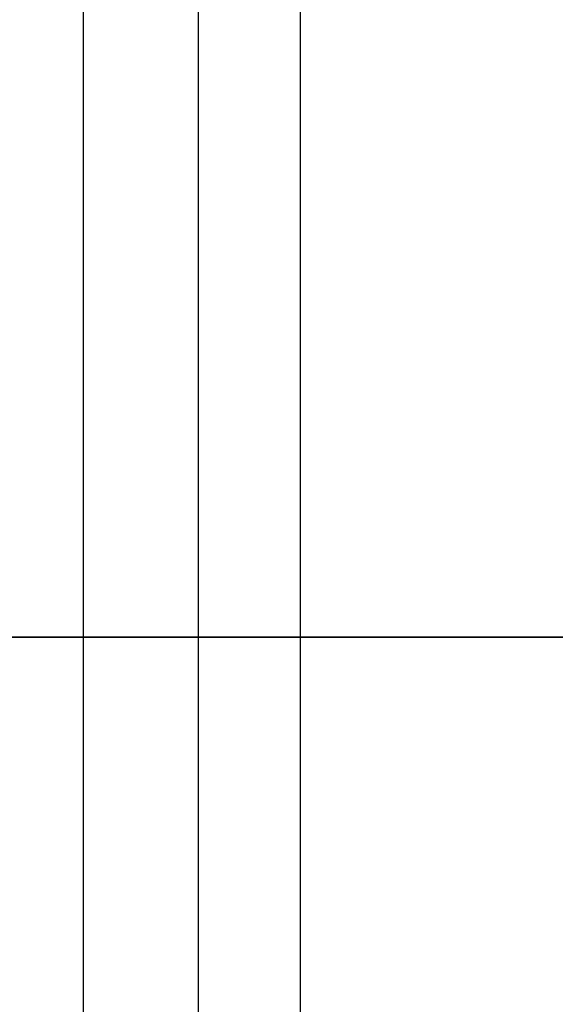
# Model space of a CAD drawing. Header units: millimetres. Extents: x -382 to 385, y -44 to 2191.
# Tile 32 of 256: x -219.9 to -215.7, y -2.88 to 4.84. Entities that reach past the tile are written whole.
import ezdxf

# ---------------------------------------------------------------- set-up
doc = ezdxf.new("R2010")
doc.units = ezdxf.units.MM
for name, color, linetype, true_color in [('ORTHO$6', 7, 'CONTINUOUS', 0xffffff), ('ORTHO$7', 7, 'CONTINUOUS', 0xffffff), ('ORTHO$8', 7, 'CONTINUOUS', 0xffffff)]:
    doc.layers.add(name, color=color, linetype=linetype, true_color=true_color)

msp = doc.modelspace()

# ---------------------------------------------------------------- linework, layer by layer
at = {"layer": 'ORTHO$6', "color": 7, "linetype": 'Continuous'}
for p, q in [((-183.5002, 0, 1509.9998), (-373.5002, 0, 1509.9998)), ((-183.5002, 0, 1525.9998), (-373.5002, 0, 1525.9998)), ((-359.0002, 0, 1330.5243), (360.9998, 0, 1330.5243)), ((360.9978, 0, 1330.0243), (-358.9982, 0, 1330.0243)), ((360.8998, 0, 1369.5243), (-358.9002, 0, 1369.5243)), ((-357.5002, 0, 228.0243), (359.4998, 0, 228.0243)), ((-354.5, 0), (356.5, 0)), ((-354, 0, 15.5), (356, 0, 15.5)), ((356, 0, 226.5), (-354, 0, 226.5)), ((-314.0002, 0, 1219.0243), (-211.0002, 0, 1219.0243)), ((-314.0002, 0, 1300.0243), (-211.0002, 0, 1300.0243)), ((-305.7841, 0, 1258.2243), (-219.2163, 0, 1258.2243)), ((-305.7841, 0, 1177.2243), (-219.2163, 0, 1177.2243)), ((-252.8002, 0, 1274.7243), (-217.2027, 0, 1274.7243)), ((-219.4284, 0, 1273.2243), (-252.8002, 0, 1273.2243)), ((-219.4284, 0, 1192.2243), (-252.8002, 0, 1192.2243)), ((-252.8002, 0, 1193.7243), (-217.2027, 0, 1193.7243)), ((-247.2176, 0, 1281.2243), (-216.0002, 0, 1281.2243)), ((-247.2176, 0, 1279.7243), (-217.2027, 0, 1279.7243)), ((-247.2176, 0, 1198.7243), (-217.2027, 0, 1198.7243)), ((-247.2176, 0, 1200.2243), (-216.0002, 0, 1200.2243)), ((-234.0502, 0, 1476.4498), (-177.1339, 0, 1476.4498)), ((-177.1339, 0, 1449.5498), (-234.0497, 0, 1449.5498)), ((-234.0485, 0, 1509.5244), (-183.4936, 0, 1509.5244)), ((-217.0002, 0, 1283.2243), (-227.0002, 0, 1283.2243)), ((-217.0002, 0, 1202.2243), (-227.0002, 0, 1202.2243)), ((-218.7502, 0, 1269.7243), (-225.2381, 0, 1269.7243)), ((-218.7502, 0, 1188.7243), (-225.2381, 0, 1188.7243)), ((-207.0002, 0, 1177.0243), (-225.2007, 0, 1177.0243)), ((-207.0002, 0, 1258.0243), (-225.2007, 0, 1258.0243)), ((-224.7502, 0, 1271.5243), (-219.2502, 0, 1271.5243)), ((-224.7502, 0, 1190.5243), (-219.2502, 0, 1190.5243)), ((-222.0002, 0, 1268.2243), (-218.7502, 0, 1268.2243)), ((-222.0002, 0, 1286.7243), (-218.5502, 0, 1286.7243)), ((-222.0002, 0, 1187.2243), (-218.7502, 0, 1187.2243)), ((-222.0002, 0, 1205.7243), (-218.5502, 0, 1205.7243)), ((-220.7642, 0, 1292.2243), (-219.8146, 0, 1292.2243)), ((-219.8146, 0, 1289.2243), (-220.7642, 0, 1289.2243)), ((-219.8146, 0, 1208.2243), (-220.7642, 0, 1208.2243)), ((-220.7642, 0, 1211.2243), (-219.8146, 0, 1211.2243)), ((-218.8232, 0, 1289.2243), (-219.8146, 0, 1289.2243)), ((-219.8146, 0, 1292.2243), (-218.8232, 0, 1292.2243)), ((-218.8232, 0, 1208.2243), (-219.8146, 0, 1208.2243)), ((-219.8146, 0, 1211.2243), (-218.8232, 0, 1211.2243)), ((-219.2502, 0, 1269.7243), (-219.2502, 0, 1271.5243)), ((-219.2502, 0, 1271.5243), (-218.9882, 0, 1271.9781)), ((-219.2502, 0, 1188.7243), (-219.2502, 0, 1190.5243)), ((-219.2502, 0, 1190.5243), (-218.9882, 0, 1190.9781)), ((-218.0496, 0, 1189.7964), (-219.2469, 0, 1189.3527)), ((-218.5502, 0, 1205.7243), (-219.2098, 0, 1204.5818)), ((-218.5502, 0, 1286.7243), (-219.2098, 0, 1285.5818)), ((-218.3182, 0, 1289.2243), (-218.8232, 0, 1289.2243)), ((-218.8232, 0, 1292.2243), (-218.3182, 0, 1292.2243)), ((-218.3182, 0, 1208.2243), (-218.8232, 0, 1208.2243)), ((-218.8232, 0, 1211.2243), (-218.3182, 0, 1211.2243)), ((-218.722, 0, 1204.5366), (-210.5618, 0, 1215.8803)), ((-218.5502, 0, 1187.7949), (-218.5502, 0, 1187.4243)), ((-218.5502, 0, 1268.7949), (-218.5502, 0, 1268.4243)), ((-218.5502, 0, 1286.7949), (-218.5502, 0, 1286.7243)), ((-218.5502, 0, 1289.2243), (-218.5502, 0, 1288.4743)), ((-218.5502, 0, 1205.7949), (-218.5502, 0, 1205.7243)), ((-218.5502, 0, 1207.2949), (-218.5502, 0, 1205.9743)), ((-218.5502, 0, 1269.5243), (-218.5502, 0, 1268.9743)), ((-218.5502, 0, 1288.2949), (-218.5502, 0, 1286.9743)), ((-218.5502, 0, 1188.5243), (-218.5502, 0, 1187.9743)), ((-218.5502, 0, 1208.2243), (-218.5502, 0, 1207.4743)), ((-218.5502, 0, 1288.4743), (-218.5502, 0, 1288.2949)), ((-218.5502, 0, 1268.9743), (-218.5502, 0, 1268.7949)), ((-218.5502, 0, 1286.9743), (-218.5502, 0, 1286.7949)), ((-218.5502, 0, 1285.4743), (-218.5502, 0, 1285.295)), ((-218.5502, 0, 1283.9743), (-218.5502, 0, 1283.7949)), ((-218.5502, 0, 1207.4743), (-218.5502, 0, 1207.2949)), ((-218.5502, 0, 1187.9743), (-218.5502, 0, 1187.7949)), ((-218.5502, 0, 1205.9743), (-218.5502, 0, 1205.7949)), ((-218.5502, 0, 1204.4743), (-218.5502, 0, 1204.295)), ((-218.5502, 0, 1202.9743), (-218.5502, 0, 1202.7949)), ((-218.5002, 0, 1300.0243), (-218.5002, 0, 1292.2235)), ((-218.5002, 0, 1289.2235), (-218.5002, 0, 1283.2235)), ((-218.5002, 0, 1273.1462), (-218.5002, 0, 1271.6891)), ((-218.5002, 0, 1271.2649), (-218.5002, 0, 1261.4821)), ((-218.5002, 0, 1258.5313), (-218.5002, 0, 1258.0243)), ((-218.0666, 0, 1289.2243), (-218.3183, 0, 1289.2243)), ((-218.3183, 0, 1292.2243), (-218.0666, 0, 1292.2243)), ((-218.0666, 0, 1208.2243), (-218.3183, 0, 1208.2243)), ((-218.3183, 0, 1211.2243), (-218.0666, 0, 1211.2243)), ((-217.6733, 0, 1289.2243), (-218.0666, 0, 1289.2243)), ((-218.0666, 0, 1292.2243), (-217.6733, 0, 1292.2243)), ((-217.6733, 0, 1208.2243), (-218.0666, 0, 1208.2243)), ((-218.0666, 0, 1211.2243), (-217.6733, 0, 1211.2243)), ((-217.8182, 0, 1291.7243), (-217.8182, 0, 1289.7243)), ((-217.8182, 0, 1210.7243), (-217.8182, 0, 1208.7243)), ((-217.6733, 0, 1292.2243), (-217.1502, 0, 1292.2243)), ((-217.1502, 0, 1289.2243), (-217.6733, 0, 1289.2243)), ((-217.1502, 0, 1208.2243), (-217.6733, 0, 1208.2243)), ((-217.6733, 0, 1211.2243), (-217.1502, 0, 1211.2243)), ((-217.2027, 0, 1274.7243), (-217.2027, 0, 1279.7243)), ((-217.2027, 0, 1193.7243), (-217.2027, 0, 1198.7243)), ((-217.1502, 0, 1292.2243), (-217.0002, 0, 1292.2243)), ((-217.1502, 0, 1289.2243), (-217.0002, 0, 1289.2243)), ((-217.1502, 0, 1208.2243), (-217.0002, 0, 1208.2243)), ((-217.1502, 0, 1211.2243), (-217.0002, 0, 1211.2243)), ((-217.0002, 0, 1281.2243), (-217.0002, 0, 1283.2243)), ((-217.0002, 0, 1200.2243), (-217.0002, 0, 1202.2243)), ((-216.5002, 0, 1210.7243), (-216.5002, 0, 1208.7243)), ((-216.5002, 0, 1291.7243), (-216.5002, 0, 1289.7243)), ((-216.5002, 0, 1267.7243), (-216.5002, 0, 1265.7243)), ((-216.5002, 0, 1270.893), (-216.5002, 0, 1268.7243)), ((-216.5002, 0, 1267.7243), (-216.5002, 0, 1268.7243)), ((-216.5002, 0, 1186.7243), (-216.5002, 0, 1187.7243)), ((-216.5002, 0, 1189.893), (-216.5002, 0, 1187.7243)), ((-216.5002, 0, 1186.7243), (-216.5002, 0, 1184.7243)), ((-215.6203, 0, 1190.6965), (-215.832, 0, 1190.6181)), ((-215.7502, 0, 1271.0561), (-215.7502, 0, 1271.2139)), ((-215.7502, 0, 1190.0561), (-215.7502, 0, 1190.2139))]:
    msp.add_line(p, q, dxfattribs=at)
at = {"layer": 'ORTHO$6', "color": 252, "linetype": 'Continuous'}
for p, q in [((360.9998, 0, 1333.0243), (-359.0002, 0, 1333.0243)), ((-358.9002, 0, 1367.0243), (360.8998, 0, 1367.0243)), ((359.4998, 0, 230.5243), (-357.5002, 0, 230.5243)), ((-357.5002, 0, 1327.5243), (359.4998, 0, 1327.5243)), ((356.5, 0, 4), (-354.5, 0, 4)), ((356, 0, 18), (-354, 0, 18)), ((-354, 0, 224), (356, 0, 224)), ((350.9998, 0, 226.5243), (-349.0002, 0, 226.5243)), ((-218.5502, 0, 1269.5243), (-225.4373, 0, 1269.5243)), ((-218.5502, 0, 1188.5243), (-225.4373, 0, 1188.5243)), ((-222.0002, 0, 1268.4243), (-218.5502, 0, 1268.4243)), ((-222.0002, 0, 1187.4243), (-218.5502, 0, 1187.4243)), ((-220.6268, 0, 1291.7243), (-219.5717, 0, 1291.7243)), ((-219.5717, 0, 1289.7243), (-220.6268, 0, 1289.7243)), ((-220.6268, 0, 1210.7243), (-219.5717, 0, 1210.7243)), ((-219.5717, 0, 1208.7243), (-220.6268, 0, 1208.7243)), ((-219.5717, 0, 1289.7243), (-219.5717, 0, 1291.7243)), ((-218.8282, 0, 1289.7243), (-219.5717, 0, 1289.7243)), ((-219.5717, 0, 1291.7243), (-218.8282, 0, 1291.7243)), ((-218.8282, 0, 1208.7243), (-219.5717, 0, 1208.7243)), ((-219.5717, 0, 1210.7243), (-218.8282, 0, 1210.7243)), ((-219.5717, 0, 1208.7243), (-219.5717, 0, 1210.7243)), ((-217.8182, 0, 1289.7243), (-218.8282, 0, 1289.7243)), ((-218.8282, 0, 1291.7243), (-217.8182, 0, 1291.7243)), ((-218.8282, 0, 1289.7243), (-218.8282, 0, 1291.7243)), ((-217.8182, 0, 1208.7243), (-218.8282, 0, 1208.7243)), ((-218.8282, 0, 1210.7243), (-217.8182, 0, 1210.7243)), ((-218.8282, 0, 1208.7243), (-218.8282, 0, 1210.7243)), ((-217.6295, 0, 1289.7243), (-217.8183, 0, 1289.7243)), ((-217.8183, 0, 1291.7243), (-217.6295, 0, 1291.7243)), ((-217.6295, 0, 1208.7243), (-217.8183, 0, 1208.7243)), ((-217.8183, 0, 1210.7243), (-217.6295, 0, 1210.7243)), ((-217.6295, 0, 1291.7243), (-217.6295, 0, 1289.7243)), ((-217.1925, 0, 1289.7243), (-217.6295, 0, 1289.7243)), ((-217.6295, 0, 1291.7243), (-217.1925, 0, 1291.7243)), ((-217.6295, 0, 1210.7243), (-217.6295, 0, 1208.7243)), ((-217.1925, 0, 1208.7243), (-217.6295, 0, 1208.7243)), ((-217.6295, 0, 1210.7243), (-217.1925, 0, 1210.7243)), ((-217.1925, 0, 1289.7243), (-217.1925, 0, 1291.7243)), ((-217.1925, 0, 1291.7243), (-216.8002, 0, 1291.7243)), ((-216.8002, 0, 1289.7243), (-217.1925, 0, 1289.7243)), ((-217.1925, 0, 1208.7243), (-217.1925, 0, 1210.7243)), ((-217.1925, 0, 1210.7243), (-216.8002, 0, 1210.7243)), ((-216.8002, 0, 1208.7243), (-217.1925, 0, 1208.7243)), ((-216.8002, 0, 1289.7243), (-216.8002, 0, 1291.7243)), ((-216.5002, 0, 1291.7243), (-216.8002, 0, 1291.7243)), ((-216.8002, 0, 1289.7243), (-216.5002, 0, 1289.7243)), ((-216.5002, 0, 1210.7243), (-216.8002, 0, 1210.7243)), ((-216.8002, 0, 1208.7243), (-216.5002, 0, 1208.7243)), ((-216.8002, 0, 1208.7243), (-216.8002, 0, 1210.7243)), ((-214.0002, 0, 1267.7243), (-216.5002, 0, 1267.7243)), ((-214.0002, 0, 1186.7243), (-216.5002, 0, 1186.7243))]:
    msp.add_line(p, q, dxfattribs=at)
at = {"layer": 'ORTHO$6', "color": 7, "linetype": 'Continuous', "extrusion": (0, -1, 0)}
for centre, radius, start, end in [((-222.0002, 1265.7243), 5.5, 212.57897, 360), ((-222.0002, 1184.7243), 5.5, 212.57897, 360), ((-219.4284, 1267.7243), 5.5, 8.21321, 90), ((-219.4284, 1186.7243), 5.5, 8.21321, 90), ((-216.5002, 1268.2243), 4, 94.78019, 133.43197), ((-216.5002, 1187.2243), 4, 94.78019, 133.43197), ((-222.0002, 1265.7243), 8, 290.36413, 360), ((-222.0002, 1184.7243), 8, 290.36413, 360), ((-216.7502, 1271.2139), 1, 0, 94.78019), ((-216.7502, 1190.2139), 1, 0, 94.78019), ((-215.5002, 1267.7243), 1, 90, 180), ((-215.5002, 1186.7243), 1, 90, 180), ((-212.9064, 1269.0158), 3.5, 135.46665, 144.34091), ((-212.9064, 1188.0158), 3.5, 135.46665, 144.34091)]:
    msp.add_arc(centre, radius, start, end, dxfattribs=at)
at = {"layer": 'ORTHO$6', "color": 7, "linetype": 'Continuous', "extrusion": (0, 1, 0)}
for centre, radius, start, end in [((220.1222, 1210.5969), 2.75, 90, 166.81218), ((217.5413, 1269.2158), 2.2623, 43.60282, 107.88215), ((217.5413, 1188.2158), 2.2623, 43.60282, 107.88215), ((218.7502, 1268.4243), 0.2, 180, 270.00013), ((218.7502, 1188.5243), 0.2, 89.9993, 180), ((218.7502, 1187.4243), 0.2, 180, 270.00013), ((218.7502, 1269.5243), 0.2, 89.9993, 180), ((218.3182, 1208.7243), 0.5, 180, 270), ((218.3182, 1289.7243), 0.5, 180, 270), ((218.3182, 1291.7243), 0.5, 90, 180), ((218.3182, 1210.7243), 0.5, 90, 180), ((217.0002, 1289.7243), 0.5, 180, 270), ((217.0002, 1210.7243), 0.5, 90, 180), ((217.0002, 1208.7243), 0.5, 180, 270), ((217.0002, 1291.7243), 0.5, 90, 180), ((217.0002, 1270.893), 0.5, 107.88215, 180), ((217.0002, 1189.893), 0.5, 107.88215, 180), ((212.5002, 1268.7243), 4, 0, 35.65909), ((212.5002, 1187.7243), 4, 0, 35.65909), ((216.0002, 1276.2243), 5, 90, 180), ((216.0002, 1195.2243), 5, 90, 180)]:
    msp.add_arc(centre, radius, start, end, dxfattribs=at)
for centre, major_axis, start_param, end_param in [((-223.3226, 0, 1193.1572), (0, 0, 9.9), 2.604501, 3.596291), ((-223.3226, 0, 1193.1572), (0, 0, 11.1), 2.755615, 3.510931), ((-227.0738, 0, 1188.0243), (0, 0, 9.6), 2.137089, 2.699887), ((-222.884, 0, 1193.1572), (0, 0, 11.1), 2.81399, 3.141604), ((-227.0738, 0, 1188.0243), (0, 0, -11.4), 4.958369, 5.514918), ((-227.0738, 0, 1188.0243), (0, 0, 9.6), 1.164906, 1.277108), ((-227.0738, 0, 1188.0243), (0, 0, 9.6), 1.322078, 1.929833), ((-226.6353, 0, 1188.0243), (0, 0, -11.4), 5.125421, 5.421917), ((-227.0738, 0, 1188.0243), (0, 0, -11.4), 4.403165, 4.429825)]:
    msp.add_ellipse(centre, major_axis=major_axis, ratio=0.956305, start_param=start_param, end_param=end_param, dxfattribs=at)
at = {"layer": 'ORTHO$6', "color": 252, "linetype": 'Continuous', "extrusion": (0, 1, 0)}
for centre, major_axis, ratio, start_param, end_param in [((-220.1222, 0, 1210.5969), (0, 0, -2.75), 0.956305, 3.141554, 4.203115), ((-219.8146, 0, 1291.7243), (0, 0, -0.5), 0.485689, 3.141577, 4.712389), ((-219.8146, 0, 1289.7243), (0, 0, 0.5), 0.485689, 1.570796, 3.141596), ((-219.8146, 0, 1210.7243), (0, 0, -0.5), 0.485689, 3.141577, 4.712389), ((-219.8146, 0, 1208.7243), (0, 0, 0.5), 0.485689, 1.570796, 3.141596), ((-218.8232, 0, 1289.7243), (0, 0, 0.5), 0.010001, 3.141593, 4.712389), ((-218.8232, 0, 1291.7243), (0, 0, -0.5), 0.01, 1.570796, 3.141596), ((-218.8232, 0, 1208.7243), (0, 0, 0.5), 0.010001, 3.141593, 4.712389), ((-218.8232, 0, 1210.7243), (0, 0, -0.5), 0.01, 1.570796, 3.141596), ((-218.0666, 0, 1289.7243), (0, 0, 0.5), 0.874132, 1.570796, 3.141596), ((-218.0666, 0, 1291.7243), (0, 0, -0.5), 0.874132, 3.141589, 4.712389), ((-218.0666, 0, 1208.7243), (0, 0, 0.5), 0.874132, 1.570796, 3.141596), ((-218.0666, 0, 1210.7243), (0, 0, -0.5), 0.874132, 3.141589, 4.712389), ((-220.1222, 0, 1210.5969), (0, 0, 2.75), 0.956305, 1.061522, 1.340627), ((-217.6733, 0, 1289.7243), (0, 0, 0.5), 0.961538, 1.570796, 3.141596), ((-217.6733, 0, 1291.7243), (0, 0, -0.5), 0.961538, 3.141589, 4.712389), ((-217.6733, 0, 1208.7243), (0, 0, 0.5), 0.961538, 1.570796, 3.141596), ((-217.6733, 0, 1210.7243), (0, 0, -0.5), 0.961538, 3.141589, 4.712389), ((-217.1502, 0, 1291.7243), (0, 0, -0.5), 0.7, 3.141589, 4.712389), ((-217.1502, 0, 1289.7243), (0, 0, 0.5), 0.7, 1.570796, 3.141593), ((-217.1502, 0, 1210.7243), (0, 0, -0.5), 0.7, 3.141589, 4.712389), ((-217.1502, 0, 1208.7243), (0, 0, 0.5), 0.7, 1.570796, 3.141593)]:
    msp.add_ellipse(centre, major_axis=major_axis, ratio=ratio, start_param=start_param, end_param=end_param, dxfattribs=at)
at = {"layer": 'ORTHO$6', "color": 7, "linetype": 'Continuous'}
for points, knots in [([(-225.4502, 0, 1284.7243), (-225.4502, 0, 1284.6992), (-225.3915, 0, 1284.6737), (-225.1652, 0, 1284.6235), (-224.9949, 0, 1284.5981), (-224.5507, 0, 1284.5462), (-224.2643, 0, 1284.519), (-223.6248, 0, 1284.4654), (-223.2629, 0, 1284.4383), (-222.5149, 0, 1284.3847), (-222.1185, 0, 1284.3575), (-221.3467, 0, 1284.304), (-220.9607, 0, 1284.2768), (-220.2525, 0, 1284.2232), (-219.9206, 0, 1284.1961), (-219.3563, 0, 1284.1425), (-219.1161, 0, 1284.1153), (-218.7596, 0, 1284.0618), (-218.6383, 0, 1284.0346), (-218.5616, 0, 1283.9967), (-218.5502, 0, 1283.9855), (-218.5502, 0, 1283.9743)], [0, 0, 0, 0, 0.100829, 0.100829, 0.201658, 0.201658, 0.309368, 0.309368, 0.417077, 0.417077, 0.524787, 0.524787, 0.632497, 0.632497, 0.740206, 0.740206, 0.847916, 0.847916, 0.955626, 0.955626, 1, 1, 1, 1]), ([(-218.5502, 0, 1285.295), (-218.5502, 0, 1285.322), (-218.6172, 0, 1285.3492), (-218.874, 0, 1285.4022), (-219.0674, 0, 1285.4302), (-219.552, 0, 1285.4831), (-219.8498, 0, 1285.5109), (-220.5072, 0, 1285.5642), (-220.8758, 0, 1285.5913), (-221.6316, 0, 1285.6452), (-222.0292, 0, 1285.6716), (-222.7978, 0, 1285.726), (-223.1794, 0, 1285.7524), (-223.8736, 0, 1285.8063), (-224.1959, 0, 1285.8337), (-224.7372, 0, 1285.8866), (-224.9637, 0, 1285.9146), (-225.2907, 0, 1285.9675), (-225.3958, 0, 1285.9953), (-225.4446, 0, 1286.0298), (-225.4502, 0, 1286.0375), (-225.4502, 0, 1286.0451)], [0, 0, 0, 0, 0.10768, 0.10768, 0.215355, 0.215355, 0.323026, 0.323026, 0.430699, 0.430699, 0.538374, 0.538374, 0.64605, 0.64605, 0.753726, 0.753726, 0.8614, 0.8614, 0.969072, 0.969072, 1, 1, 1, 1]), ([(-218.5502, 0, 1283.7952), (-218.5502, 0, 1283.8217), (-218.6171, 0, 1283.8494), (-218.8739, 0, 1283.9028), (-219.0673, 0, 1283.9297), (-219.5518, 0, 1283.9838), (-219.8497, 0, 1284.0101), (-220.5071, 0, 1284.0644), (-220.8758, 0, 1284.091), (-221.6315, 0, 1284.1447), (-222.0291, 0, 1284.1723), (-222.7977, 0, 1284.2251), (-223.1792, 0, 1284.2532), (-223.8735, 0, 1284.3062), (-224.1957, 0, 1284.3337), (-224.7371, 0, 1284.3873), (-224.9636, 0, 1284.414), (-225.2906, 0, 1284.4682), (-225.3957, 0, 1284.4945), (-225.4446, 0, 1284.5295), (-225.4502, 0, 1284.5375), (-225.4502, 0, 1284.5453)], [0, 0, 0, 0, 0.107666, 0.107666, 0.215339, 0.215339, 0.323015, 0.323015, 0.430691, 0.430691, 0.538366, 0.538366, 0.64604, 0.64604, 0.753711, 0.753711, 0.861385, 0.861385, 0.969061, 0.969061, 1, 1, 1, 1]), ([(-225.4502, 0, 1286.2243), (-225.4502, 0, 1286.1986), (-225.3887, 0, 1286.1726), (-225.1523, 0, 1286.1212), (-224.9744, 0, 1286.0952), (-224.5166, 0, 1286.0427), (-224.2263, 0, 1286.0156), (-223.5806, 0, 1285.962), (-223.2164, 0, 1285.9348), (-222.4656, 0, 1285.8813), (-222.0687, 0, 1285.8541), (-221.2978, 0, 1285.8005), (-220.9132, 0, 1285.7734), (-220.2096, 0, 1285.7198), (-219.8809, 0, 1285.6926), (-219.3243, 0, 1285.6391), (-219.0887, 0, 1285.6119), (-218.742, 0, 1285.5583), (-218.6262, 0, 1285.5312), (-218.5593, 0, 1285.4944), (-218.5502, 0, 1285.4843), (-218.5502, 0, 1285.4743)], [0, 0, 0, 0, 0.103142, 0.103142, 0.206284, 0.206284, 0.313983, 0.313983, 0.421682, 0.421682, 0.529381, 0.529381, 0.63708, 0.63708, 0.744779, 0.744779, 0.852478, 0.852478, 0.960178, 0.960178, 1, 1, 1, 1]), ([(-225.4502, 0, 1203.7243), (-225.4502, 0, 1203.6992), (-225.3915, 0, 1203.6737), (-225.1652, 0, 1203.6235), (-224.9949, 0, 1203.5981), (-224.5507, 0, 1203.5462), (-224.2643, 0, 1203.519), (-223.6248, 0, 1203.4654), (-223.2629, 0, 1203.4383), (-222.5149, 0, 1203.3847), (-222.1185, 0, 1203.3575), (-221.3467, 0, 1203.304), (-220.9607, 0, 1203.2768), (-220.2525, 0, 1203.2232), (-219.9206, 0, 1203.1961), (-219.3563, 0, 1203.1425), (-219.1161, 0, 1203.1153), (-218.7596, 0, 1203.0618), (-218.6383, 0, 1203.0346), (-218.5616, 0, 1202.9967), (-218.5502, 0, 1202.9855), (-218.5502, 0, 1202.9743)], [0, 0, 0, 0, 0.100829, 0.100829, 0.201658, 0.201658, 0.309368, 0.309368, 0.417077, 0.417077, 0.524787, 0.524787, 0.632497, 0.632497, 0.740206, 0.740206, 0.847916, 0.847916, 0.955626, 0.955626, 1, 1, 1, 1]), ([(-218.5502, 0, 1202.7952), (-218.5502, 0, 1202.8217), (-218.6171, 0, 1202.8494), (-218.8739, 0, 1202.9028), (-219.0673, 0, 1202.9297), (-219.5518, 0, 1202.9838), (-219.8497, 0, 1203.0101), (-220.5071, 0, 1203.0644), (-220.8758, 0, 1203.091), (-221.6315, 0, 1203.1447), (-222.0291, 0, 1203.1723), (-222.7977, 0, 1203.2251), (-223.1792, 0, 1203.2532), (-223.8735, 0, 1203.3062), (-224.1957, 0, 1203.3337), (-224.7371, 0, 1203.3873), (-224.9636, 0, 1203.414), (-225.2906, 0, 1203.4682), (-225.3957, 0, 1203.4945), (-225.4446, 0, 1203.5295), (-225.4502, 0, 1203.5375), (-225.4502, 0, 1203.5453)], [0, 0, 0, 0, 0.107666, 0.107666, 0.215339, 0.215339, 0.323015, 0.323015, 0.430691, 0.430691, 0.538366, 0.538366, 0.64604, 0.64604, 0.753711, 0.753711, 0.861385, 0.861385, 0.969061, 0.969061, 1, 1, 1, 1]), ([(-218.5502, 0, 1204.295), (-218.5502, 0, 1204.322), (-218.6172, 0, 1204.3492), (-218.874, 0, 1204.4022), (-219.0674, 0, 1204.4302), (-219.552, 0, 1204.4831), (-219.8498, 0, 1204.5109), (-220.5072, 0, 1204.5642), (-220.8758, 0, 1204.5913), (-221.6316, 0, 1204.6452), (-222.0292, 0, 1204.6716), (-222.7978, 0, 1204.726), (-223.1794, 0, 1204.7524), (-223.8736, 0, 1204.8063), (-224.1959, 0, 1204.8337), (-224.7372, 0, 1204.8866), (-224.9637, 0, 1204.9146), (-225.2907, 0, 1204.9675), (-225.3958, 0, 1204.9953), (-225.4446, 0, 1205.0298), (-225.4502, 0, 1205.0375), (-225.4502, 0, 1205.0451)], [0, 0, 0, 0, 0.10768, 0.10768, 0.215355, 0.215355, 0.323026, 0.323026, 0.430699, 0.430699, 0.538374, 0.538374, 0.64605, 0.64605, 0.753726, 0.753726, 0.8614, 0.8614, 0.969072, 0.969072, 1, 1, 1, 1]), ([(-225.4502, 0, 1205.2243), (-225.4502, 0, 1205.1986), (-225.3887, 0, 1205.1726), (-225.1523, 0, 1205.1212), (-224.9744, 0, 1205.0952), (-224.5166, 0, 1205.0427), (-224.2263, 0, 1205.0156), (-223.5806, 0, 1204.962), (-223.2164, 0, 1204.9348), (-222.4656, 0, 1204.8813), (-222.0687, 0, 1204.8541), (-221.2978, 0, 1204.8005), (-220.9132, 0, 1204.7734), (-220.2096, 0, 1204.7198), (-219.8809, 0, 1204.6926), (-219.3243, 0, 1204.6391), (-219.0887, 0, 1204.6119), (-218.742, 0, 1204.5583), (-218.6262, 0, 1204.5312), (-218.5593, 0, 1204.4944), (-218.5502, 0, 1204.4843), (-218.5502, 0, 1204.4743)], [0, 0, 0, 0, 0.103142, 0.103142, 0.206284, 0.206284, 0.313983, 0.313983, 0.421682, 0.421682, 0.529381, 0.529381, 0.63708, 0.63708, 0.744779, 0.744779, 0.852478, 0.852478, 0.960178, 0.960178, 1, 1, 1, 1]), ([(-218.9882, 0, 1271.9781), (-218.9727, 0, 1272.0048), (-219.016, 0, 1272.0317), (-219.211, 0, 1272.0843), (-219.3652, 0, 1272.1108), (-219.7649, 0, 1272.1631), (-220.0173, 0, 1272.1897), (-220.5861, 0, 1272.2421), (-220.911, 0, 1272.2687), (-221.5895, 0, 1272.3212), (-221.9526, 0, 1272.3478), (-222.6678, 0, 1272.4002), (-223.0295, 0, 1272.4268), (-223.7024, 0, 1272.4793), (-224.0221, 0, 1272.5059), (-224.5761, 0, 1272.5583), (-224.8167, 0, 1272.5849), (-225.1864, 0, 1272.6374), (-225.3189, 0, 1272.664), (-225.418, 0, 1272.7015), (-225.4365, 0, 1272.713), (-225.443, 0, 1272.7244)], [0, 0, 0, 0, 0.10076, 0.10076, 0.201448, 0.201448, 0.304036, 0.304036, 0.408147, 0.408147, 0.513785, 0.513785, 0.620933, 0.620933, 0.729601, 0.729601, 0.839801, 0.839801, 0.951521, 0.951521, 1, 1, 1, 1]), ([(-218.9882, 0, 1190.9781), (-218.9727, 0, 1191.0048), (-219.016, 0, 1191.0317), (-219.211, 0, 1191.0843), (-219.3652, 0, 1191.1108), (-219.7649, 0, 1191.1631), (-220.0173, 0, 1191.1897), (-220.5861, 0, 1191.2421), (-220.911, 0, 1191.2687), (-221.5895, 0, 1191.3212), (-221.9526, 0, 1191.3478), (-222.6678, 0, 1191.4002), (-223.0295, 0, 1191.4268), (-223.7024, 0, 1191.4793), (-224.0221, 0, 1191.5059), (-224.5761, 0, 1191.5583), (-224.8167, 0, 1191.5849), (-225.1864, 0, 1191.6374), (-225.3189, 0, 1191.664), (-225.418, 0, 1191.7015), (-225.4365, 0, 1191.713), (-225.443, 0, 1191.7244)], [0, 0, 0, 0, 0.10076, 0.10076, 0.201448, 0.201448, 0.304036, 0.304036, 0.408147, 0.408147, 0.513785, 0.513785, 0.620933, 0.620933, 0.729601, 0.729601, 0.839801, 0.839801, 0.951521, 0.951521, 1, 1, 1, 1]), ([(-219.3835, 0, 1271.8646), (-219.2937, 0, 1271.8826), (-219.1589, 0, 1271.9097), (-219.0761, 0, 1271.9457), (-219.0389, 0, 1271.9816), (-219.0882, 0, 1272.0266), (-219.2611, 0, 1272.0717), (-219.4679, 0, 1272.1077), (-219.7176, 0, 1272.1436), (-220.0285, 0, 1272.1797), (-220.3865, 0, 1272.2156), (-220.772, 0, 1272.2516), (-221.2972, 0, 1272.2967), (-221.9626, 0, 1272.3506), (-222.63, 0, 1272.4046), (-223.2654, 0, 1272.4587), (-223.8361, 0, 1272.5126), (-224.314, 0, 1272.5666), (-224.6711, 0, 1272.6208), (-224.903, 0, 1272.6747), (-224.9321, 0, 1272.7107), (-224.9467, 0, 1272.7287)], [0, 0, 0, 0, 0.062481, 0.093772, 0.125062, 0.187544, 0.250025, 0.281315, 0.312606, 0.375087, 0.406377, 0.437668, 0.500149, 0.56263, 0.625112, 0.687593, 0.750075, 0.812556, 0.875037, 0.937519, 1, 1, 1, 1]), ([(-222.0013, 0, 1283.6036), (-221.9244, 0, 1283.6098), (-221.6723, 0, 1283.6303), (-221.2495, 0, 1283.6649), (-220.7533, 0, 1283.7074), (-220.2967, 0, 1283.75), (-219.894, 0, 1283.7925), (-219.5581, 0, 1283.8351), (-219.2995, 0, 1283.8776), (-219.1266, 0, 1283.9202), (-219.0446, 0, 1283.9627), (-219.0564, 0, 1284.0053), (-219.1614, 0, 1284.0478), (-219.3564, 0, 1284.0904), (-219.6352, 0, 1284.1329), (-219.9889, 0, 1284.1755), (-220.4063, 0, 1284.218), (-220.8742, 0, 1284.2606), (-221.3779, 0, 1284.3032), (-221.9012, 0, 1284.3457), (-222.4277, 0, 1284.3883), (-222.9406, 0, 1284.4308), (-223.4237, 0, 1284.4734), (-223.8617, 0, 1284.5159), (-224.2408, 0, 1284.5585), (-224.5488, 0, 1284.601), (-224.7761, 0, 1284.6436), (-224.9154, 0, 1284.6861), (-224.9467, 0, 1284.7145), (-224.9467, 0, 1284.7287)], [0, 0, 0, 0, 0.01663, 0.054452, 0.092274, 0.130096, 0.167918, 0.20574, 0.243562, 0.281384, 0.319206, 0.357028, 0.394849, 0.432671, 0.470493, 0.508315, 0.546137, 0.583959, 0.621781, 0.659603, 0.697425, 0.735247, 0.773069, 0.81089, 0.848712, 0.886534, 0.924356, 0.962178, 1, 1, 1, 1]), ([(-219.3835, 0, 1190.8646), (-219.2937, 0, 1190.8826), (-219.1589, 0, 1190.9097), (-219.0761, 0, 1190.9457), (-219.0389, 0, 1190.9816), (-219.0882, 0, 1191.0266), (-219.2611, 0, 1191.0717), (-219.4679, 0, 1191.1077), (-219.7176, 0, 1191.1436), (-220.0285, 0, 1191.1797), (-220.3865, 0, 1191.2156), (-220.772, 0, 1191.2516), (-221.2972, 0, 1191.2967), (-221.9626, 0, 1191.3506), (-222.63, 0, 1191.4046), (-223.2654, 0, 1191.4587), (-223.8361, 0, 1191.5126), (-224.314, 0, 1191.5666), (-224.6711, 0, 1191.6208), (-224.903, 0, 1191.6747), (-224.9321, 0, 1191.7107), (-224.9467, 0, 1191.7287)], [0, 0, 0, 0, 0.062481, 0.093772, 0.125062, 0.187544, 0.250025, 0.281315, 0.312606, 0.375087, 0.406377, 0.437668, 0.500149, 0.56263, 0.625112, 0.687593, 0.750075, 0.812556, 0.875037, 0.937519, 1, 1, 1, 1]), ([(-222.0013, 0, 1202.6036), (-221.9244, 0, 1202.6098), (-221.6723, 0, 1202.6303), (-221.2495, 0, 1202.6649), (-220.7533, 0, 1202.7074), (-220.2967, 0, 1202.75), (-219.894, 0, 1202.7925), (-219.5581, 0, 1202.8351), (-219.2995, 0, 1202.8776), (-219.1266, 0, 1202.9202), (-219.0446, 0, 1202.9627), (-219.0564, 0, 1203.0053), (-219.1614, 0, 1203.0478), (-219.3564, 0, 1203.0904), (-219.6352, 0, 1203.1329), (-219.9889, 0, 1203.1755), (-220.4063, 0, 1203.218), (-220.8742, 0, 1203.2606), (-221.3779, 0, 1203.3032), (-221.9012, 0, 1203.3457), (-222.4277, 0, 1203.3883), (-222.9406, 0, 1203.4308), (-223.4237, 0, 1203.4734), (-223.8617, 0, 1203.5159), (-224.2408, 0, 1203.5585), (-224.5488, 0, 1203.601), (-224.7761, 0, 1203.6436), (-224.9154, 0, 1203.6861), (-224.9467, 0, 1203.7145), (-224.9467, 0, 1203.7287)], [0, 0, 0, 0, 0.01663, 0.054452, 0.092274, 0.130096, 0.167918, 0.20574, 0.243562, 0.281384, 0.319206, 0.357028, 0.394849, 0.432671, 0.470493, 0.508315, 0.546137, 0.583959, 0.621781, 0.659603, 0.697425, 0.735247, 0.773069, 0.81089, 0.848712, 0.886534, 0.924356, 0.962178, 1, 1, 1, 1]), ([(-219.4055, 0, 1272.298), (-219.4055, 0, 1272.298), (-219.6669, 0, 1272.3547), (-220.6473, 0, 1272.4681), (-222.776, 0, 1272.6381), (-224.4374, 0, 1272.7995), (-224.8171, 0, 1272.9041), (-224.8187, 0, 1272.9521)], [0, 0, 0, 0, 0.000003, 0.260004, 0.520005, 0.780006, 1, 1, 1, 1]), ([(-219.4055, 0, 1191.298), (-219.4055, 0, 1191.298), (-219.6669, 0, 1191.3547), (-220.6473, 0, 1191.4681), (-222.776, 0, 1191.6381), (-224.4374, 0, 1191.7995), (-224.8171, 0, 1191.9041), (-224.8187, 0, 1191.9521)], [0, 0, 0, 0, 0.000003, 0.260004, 0.520005, 0.780006, 1, 1, 1, 1]), ([(-219.396, 0, 1282.7957), (-219.4467, 0, 1282.8069), (-219.6778, 0, 1282.8507), (-220.2965, 0, 1282.9269), (-221.3679, 0, 1283.0244), (-222.5433, 0, 1283.1219), (-223.434, 0, 1283.2019), (-223.8675, 0, 1283.2494), (-223.9925, 0, 1283.2643)], [0, 0, 0, 0, 0.072017, 0.280059, 0.4881, 0.696142, 0.904184, 1, 1, 1, 1]), ([(-219.396, 0, 1201.7957), (-219.4467, 0, 1201.8069), (-219.6778, 0, 1201.8507), (-220.2965, 0, 1201.9269), (-221.3679, 0, 1202.0244), (-222.5433, 0, 1202.1219), (-223.434, 0, 1202.2019), (-223.8675, 0, 1202.2494), (-223.9925, 0, 1202.2643)], [0, 0, 0, 0, 0.072017, 0.280059, 0.4881, 0.696142, 0.904184, 1, 1, 1, 1]), ([(-219.3959, 0, 1281.2957), (-219.5034, 0, 1281.3194), (-219.8492, 0, 1281.3757), (-220.6843, 0, 1281.4644), (-221.7008, 0, 1281.5518), (-222.3536, 0, 1281.6067), (-222.6119, 0, 1281.6291)], [0, 0, 0, 0, 0.213663, 0.506044, 0.798426, 1, 1, 1, 1]), ([(-219.4054, 0, 1285.3608), (-219.3373, 0, 1285.3725), (-219.2194, 0, 1285.3958), (-219.1021, 0, 1285.4309), (-219.0472, 0, 1285.466), (-219.0561, 0, 1285.5011), (-219.1285, 0, 1285.5362), (-219.2629, 0, 1285.5713), (-219.4565, 0, 1285.6065), (-219.7868, 0, 1285.6531), (-220.2193, 0, 1285.7001), (-220.7209, 0, 1285.7469), (-221.2591, 0, 1285.7936), (-221.693, 0, 1285.8288), (-221.9819, 0, 1285.8522)], [0, 0, 0, 0, 0.071152, 0.142661, 0.21417, 0.285678, 0.357187, 0.428696, 0.500205, 0.571714, 0.714348, 0.785857, 0.857366, 1, 1, 1, 1]), ([(-219.4054, 0, 1204.3608), (-219.3373, 0, 1204.3725), (-219.2194, 0, 1204.3958), (-219.1021, 0, 1204.4309), (-219.0472, 0, 1204.466), (-219.0561, 0, 1204.5011), (-219.1285, 0, 1204.5362), (-219.2629, 0, 1204.5713), (-219.4565, 0, 1204.6065), (-219.7868, 0, 1204.6531), (-220.2193, 0, 1204.7001), (-220.7209, 0, 1204.7469), (-221.2591, 0, 1204.7936), (-221.693, 0, 1204.8288), (-221.9819, 0, 1204.8522)], [0, 0, 0, 0, 0.071152, 0.142661, 0.21417, 0.285678, 0.357187, 0.428696, 0.500205, 0.571714, 0.714348, 0.785857, 0.857366, 1, 1, 1, 1]), ([(-219.3963, 0, 1284.1081), (-219.2662, 0, 1284.1369), (-219.1109, 0, 1284.1981), (-219.2404, 0, 1284.2606), (-219.3899, 0, 1284.2944), (-219.3954, 0, 1284.2956)], [0, 0, 0, 0, 0.460512, 0.980515, 1, 1, 1, 1]), ([(-219.3963, 0, 1203.1081), (-219.2662, 0, 1203.1369), (-219.1109, 0, 1203.1981), (-219.2404, 0, 1203.2606), (-219.3899, 0, 1203.2944), (-219.3954, 0, 1203.2956)], [0, 0, 0, 0, 0.460512, 0.980515, 1, 1, 1, 1])]:
    msp.add_open_spline(points, degree=3, knots=knots, dxfattribs=at)
at = {"layer": 'ORTHO$6', "color": 252, "linetype": 'Continuous'}
for points in [[(-219.3954, 0, 1284.2956), (-219.5366, 0, 1284.3269), (-219.963, 0, 1284.3906), (-220.9332, 0, 1284.4869), (-222.0912, 0, 1284.5844), (-223.2343, 0, 1284.6819), (-224.1743, 0, 1284.7794), (-224.7119, 0, 1284.8694), (-224.8189, 0, 1284.9269), (-224.819, 0, 1284.9519)], [(-219.3954, 0, 1203.2956), (-219.5366, 0, 1203.3269), (-219.963, 0, 1203.3906), (-220.9332, 0, 1203.4869), (-222.0912, 0, 1203.5844), (-223.2343, 0, 1203.6819), (-224.1743, 0, 1203.7794), (-224.7119, 0, 1203.8694), (-224.8189, 0, 1203.9269), (-224.819, 0, 1203.9519)]]:
    msp.add_open_spline(points, degree=3, knots=[0, 0, 0, 0, 0.142984, 0.291534, 0.440084, 0.588635, 0.737185, 0.885735, 1, 1, 1, 1], dxfattribs=at)
at = {"layer": 'ORTHO$6', "color": 7, "linetype": 'Continuous'}
for points, degree in [([(-218.6419, 0, 1273.1352), (-219.1894, 0, 1272.1853)], 1), ([(-218.6419, 0, 1192.1352), (-219.1894, 0, 1191.1853)], 1), ([(-218.5487, 0, 1204.2926), (-218.8686, 0, 1203.7382), (-219.1883, 0, 1203.1837)], 2), ([(-218.5487, 0, 1285.2926), (-218.8686, 0, 1284.7382), (-219.1883, 0, 1284.1837)], 2), ([(-219.0055, 0, 1271.9612), (-218.9972, 0, 1271.9669), (-218.9914, 0, 1271.9725), (-218.9882, 0, 1271.9781)], 3), ([(-219.0055, 0, 1190.9612), (-218.9972, 0, 1190.9669), (-218.9914, 0, 1190.9725), (-218.9882, 0, 1190.9781)], 3), ([(-218.549, 0, 1202.7927), (-218.7129, 0, 1202.5085), (-218.8768, 0, 1202.2243)], 2), ([(-218.549, 0, 1283.7927), (-218.7129, 0, 1283.5085), (-218.8768, 0, 1283.2243)], 2)]:
    msp.add_open_spline(points, degree=degree, dxfattribs=at)
at = {"layer": 'ORTHO$7', "color": 7, "linetype": 'Continuous'}
for p, q in [((-183.5002, 0, 1525.9998), (-373.5002, 0, 1525.9998)), ((-373.4936, 0, 1525.5244), (-183.4936, 0, 1525.5244)), ((-373.4936, 0, 1509.5244), (-183.4936, 0, 1509.5244)), ((360.8998, 0, 14.0243), (-358.9002, 0, 14.0243)), ((-358.9002, 0, 1369.0243), (360.8998, 0, 1369.0243)), ((-358.9002, 0, 1187.0243), (360.8998, 0, 1187.0243)), ((356.5, 0), (-354.5, 0)), ((-268.5734, 0, 1187.1284), (-216.6563, 0, 1187.1284)), ((-177.1339, 0, 1476.4498), (-234.0502, 0, 1476.4498)), ((-234.0497, 0, 1449.5498), (-177.1339, 0, 1449.5498)), ((-228.5002, 0, 1369.5243), (-120.0002, 0, 1369.5243)), ((-219.4002, 0, 1368.2131), (-220.2002, 0, 1369.0131)), ((-219.4002, 0, 1189.8243), (-220.2002, 0, 1189.0243)), ((-219.4002, 0, 1191.0704), (-218.5001, 0, 1191.0704)), ((-218.5002, 0, 1363.6196), (-219.4002, 0, 1363.6196)), ((-219.4002, 0, 1190.8344), (-219.4002, 0, 1368.213)), ((-219.4002, 0, 1190.8344), (-219.4002, 0, 1189.8243)), ((-217.7002, 0, 1369.0131), (-218.5002, 0, 1368.2131)), ((-218.5002, 0, 1189.8243), (-217.7002, 0, 1189.0243)), ((-218.5002, 0, 1368.213), (-218.5002, 0, 1191.0378)), ((-218.5002, 0, 1191.0378), (-218.5002, 0, 1189.8243)), ((-217.9002, 0, 1187.1284), (-217.9002, 0, 1187.0243)), ((219.6998, 0, 1369.0129), (-217.7002, 0, 1369.0129)), ((219.6998, 0, 1189.0243), (-217.7002, 0, 1189.0243)), ((-217.7002, 0, 1369.0129), (-217.7002, 0, 1191.0468)), ((-217.7002, 0, 1191.0468), (-217.7002, 0, 1189.0243)), ((-216.6531, 0, 1187.0246), (-216.7029, 0, 1189.0245))]:
    msp.add_line(p, q, dxfattribs=at)
at = {"layer": 'ORTHO$7', "color": 252, "linetype": 'Continuous'}
for p, q in [((-358.9002, 0, 16.5243), (360.8998, 0, 16.5243)), ((360.8998, 0, 1184.5243), (-358.9002, 0, 1184.5243)), ((-354.5, 0, 4), (356.5, 0, 4)), ((-219.4002, 0, 1190.8344), (-220.2002, 0, 1190.8425)), ((-219.4002, 0, 1368.213), (-220.2002, 0, 1369.0129)), ((-219.4002, 0, 1195.0722), (-218.5002, 0, 1195.0722)), ((-218.4942, 0, 1366.5243), (-219.3939, 0, 1366.5243)), ((-218.5002, 0, 1368.213), (-217.7002, 0, 1369.0129)), ((-218.5002, 0, 1191.0378), (-217.7002, 0, 1191.0468)), ((-217.7002, 0, 1191.0468), (219.6998, 0, 1191.0468))]:
    msp.add_line(p, q, dxfattribs=at)
at = {"layer": 'ORTHO$8', "color": 7, "linetype": 'Continuous'}
for p, q in [((-219.4002, -40.1909), (-219.4002, 136.9865)), ((-218.5002, 136.9865), (-218.5002, -40.1887)), ((-217.7002, 136.9775), (-217.7002, -40.9886))]:
    msp.add_line(p, q, dxfattribs=at)

doc.saveas('drawing.dxf')
